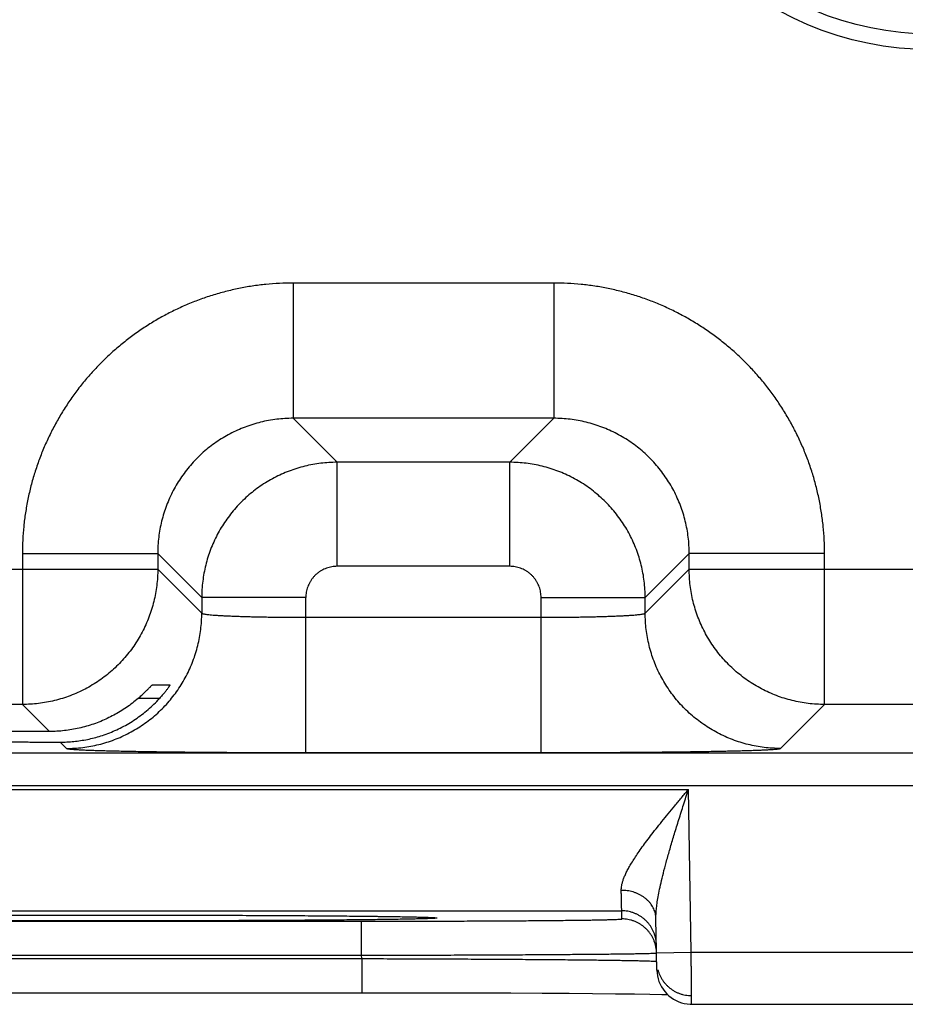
# Model space of a CAD drawing. Header units: inches. Extents: x 0 to 34, y 0 to 22.
# Tile 71 of 120: x 18.846 to 19.356, y 14.137 to 14.704. Entities that reach past the tile are written whole.
import ezdxf

# ---------------------------------------------------------------- set-up
doc = ezdxf.new("R2010")
doc.units = ezdxf.units.IN
doc.header["$LTSCALE"] = 1.87
doc.header["$MEASUREMENT"] = 0
doc.layers.get('0').update_dxf_attribs({"linetype": 'CONTINUOUS'})

msp = doc.modelspace()

# ---------------------------------------------------------------- linework, layer by layer
at = {"color": 7, "linetype": 'CONTINUOUS'}
for p, q in [((19.00341, 14.55261), (19.00341, 14.47462)), ((19.15373, 14.55261), (19.00341, 14.55261)), ((19.15373, 14.55261), (19.15373, 14.47462)), ((19.00341, 14.47462), (19.02878, 14.44925)), ((19.15373, 14.47462), (19.00341, 14.47462)), ((19.15373, 14.47462), (19.12836, 14.44925)), ((19.02878, 14.38926), (19.02878, 14.44925)), ((19.12836, 14.44925), (19.02878, 14.44925)), ((19.12836, 14.38926), (19.12836, 14.44925)), ((18.84744, 14.39663), (18.84744, 14.30962)), ((18.84744, 14.39663), (18.92543, 14.39663)), ((18.92543, 14.39663), (18.9508, 14.37126)), ((18.92543, 14.39663), (18.92543, 14.38761)), ((19.23171, 14.39663), (19.20634, 14.37126)), ((19.23171, 14.38761), (19.23171, 14.39663)), ((19.3097, 14.39663), (19.23171, 14.39663)), ((19.3097, 14.30962), (19.3097, 14.39663)), ((18.41071, 14.38761), (18.92543, 14.38761)), ((18.92543, 14.38761), (18.9508, 14.36224)), ((19.12836, 14.38926), (19.02878, 14.38926)), ((19.20634, 14.36224), (19.23171, 14.38761)), ((19.23171, 14.38761), (19.85543, 14.38761)), ((18.9508, 14.37126), (18.9508, 14.36224)), ((19.01079, 14.37126), (18.9508, 14.37126)), ((19.01079, 14.28188), (19.01079, 14.37126)), ((19.14635, 14.28188), (19.14635, 14.37126)), ((19.14635, 14.37126), (19.20634, 14.37126)), ((19.20634, 14.36224), (19.20634, 14.37126)), ((19.01079, 14.35987), (19.14635, 14.35987)), ((18.92217, 14.32084), (18.93247, 14.32084)), ((18.92649, 14.31311), (18.91413, 14.31311)), ((18.84744, 14.30962), (18.4887, 14.30962)), ((18.84744, 14.30962), (18.86304, 14.29402)), ((19.28433, 14.28425), (19.3097, 14.30962)), ((19.77744, 14.30962), (19.3097, 14.30962)), ((18.86915, 14.2879), (18.87281, 14.28425)), ((18.46088, 14.2818), (25.85126, 14.2818)), ((19.01079, 14.28188), (19.14635, 14.28188)), ((18.46088, 14.2628), (25.85126, 14.2628)), ((18.5539, 14.26063), (19.23124, 14.26063)), ((19.23288, 14.16674), (19.23124, 14.26063)), ((18.59233, 14.19063), (19.19281, 14.19063)), ((18.84434, 14.18813), (18.86713, 14.18817)), ((18.86713, 14.18817), (18.88629, 14.18818)), ((18.88629, 14.18818), (18.91112, 14.18817)), ((18.91112, 14.18817), (18.93559, 14.18814)), ((18.93559, 14.18814), (18.95604, 14.18809)), ((18.95604, 14.18809), (18.97863, 14.188)), ((18.97863, 14.188), (18.99685, 14.18791)), ((18.99685, 14.18791), (19.01507, 14.1878)), ((19.01507, 14.1878), (19.02986, 14.18768)), ((19.02986, 14.18768), (19.04217, 14.18756)), ((19.19289, 14.18595), (19.19281, 14.19063)), ((18.7422, 14.18464), (19.04294, 14.18464)), ((19.04217, 14.18756), (19.05241, 14.18744)), ((19.04294, 14.16499), (19.04294, 14.18464)), ((19.05241, 14.18744), (19.06086, 14.18733)), ((19.06086, 14.18733), (19.06773, 14.18721)), ((19.06773, 14.18721), (19.07318, 14.1871)), ((19.07318, 14.1871), (19.07658, 14.18701)), ((19.07658, 14.18701), (19.07919, 14.18694)), ((19.07919, 14.18694), (19.08067, 14.18688)), ((19.08067, 14.18688), (19.08183, 14.18684)), ((19.08183, 14.18684), (19.08245, 14.18681)), ((19.08245, 14.18681), (19.08296, 14.18678)), ((19.08296, 14.18678), (19.08337, 14.18676)), ((19.21306, 14.15639), (19.21254, 14.18614)), ((18.7422, 14.16499), (19.04294, 14.16499)), ((19.04297, 14.16307), (19.04294, 14.16499)), ((19.21289, 14.16639), (19.23288, 14.16674)), ((19.23288, 14.16674), (19.48226, 14.16674)), ((18.74217, 14.16307), (19.04297, 14.16307)), ((19.04297, 14.16307), (19.04297, 14.14342)), ((18.72782, 14.14341), (19.04297, 14.14342)), ((19.04297, 14.14342), (19.06667, 14.1434)), ((19.06667, 14.1434), (19.08838, 14.14337)), ((19.08838, 14.14337), (19.1077, 14.14332)), ((19.1077, 14.14332), (19.12885, 14.14324)), ((19.12885, 14.14324), (19.14703, 14.14314)), ((19.14703, 14.14314), (19.1626, 14.14305)), ((19.1626, 14.14305), (19.1759, 14.14294)), ((19.1759, 14.14294), (19.18927, 14.14281)), ((19.18927, 14.14281), (19.2002, 14.14269)), ((19.2002, 14.14269), (19.20898, 14.14256)), ((19.20898, 14.14256), (19.21589, 14.14244)), ((19.21589, 14.14244), (19.21916, 14.14237)), ((19.23306, 14.13674), (19.48208, 14.13674))]:
    msp.add_line(p, q, dxfattribs=at)
for points in [[(19.08337, 14.18676), (19.08368, 14.18674), (19.0838, 14.18673), (19.08389, 14.18672), (19.08397, 14.18672), (19.08402, 14.18671), (19.08405, 14.18671), (19.08405, 14.18671)], [(19.21306, 14.15639), (19.21316, 14.15471), (19.2134, 14.15305), (19.21378, 14.15141), (19.21429, 14.14982), (19.21494, 14.14827), (19.21571, 14.14678), (19.21661, 14.14536), (19.21762, 14.14402), (19.21874, 14.14277), (19.21996, 14.14162), (19.22128, 14.14057), (19.22267, 14.13964), (19.22414, 14.13883), (19.22568, 14.13815), (19.22726, 14.13759), (19.22889, 14.13718), (19.23054, 14.1369), (19.23222, 14.13675), (19.23306, 14.13674)]]:
    msp.add_lwpolyline(points, dxfattribs=at)
for radius in [0.18384, 0.17485, 0.17481]:
    msp.add_circle((19.37156, 14.87097), radius, dxfattribs=at)
for points, knots in [([(19.00341, 14.55261), (19.0008, 14.55261), (18.99557, 14.55247), (18.98772, 14.55188), (18.9799, 14.55089), (18.97211, 14.5495), (18.96439, 14.54772), (18.95677, 14.54554), (18.94928, 14.54298), (18.94192, 14.54005), (18.93473, 14.53675), (18.92772, 14.53309), (18.9209, 14.52908), (18.91429, 14.52472), (18.90791, 14.52004), (18.90178, 14.51504), (18.89591, 14.50973), (18.89031, 14.50414), (18.885, 14.49826), (18.88, 14.49213), (18.87532, 14.48575), (18.87097, 14.47914), (18.86696, 14.47232), (18.86329, 14.46531), (18.85999, 14.45812), (18.85706, 14.45076), (18.8545, 14.44327), (18.85233, 14.43565), (18.85054, 14.42793), (18.84915, 14.42015), (18.84816, 14.41232), (18.84757, 14.40447), (18.84744, 14.39924), (18.84744, 14.39663)], [0, 0, 0, 0, 0.031978, 0.064087, 0.096295, 0.128575, 0.160898, 0.193237, 0.225563, 0.257858, 0.290134, 0.322405, 0.354686, 0.386978, 0.419275, 0.451571, 0.483861, 0.516149, 0.548439, 0.580735, 0.613033, 0.645326, 0.677606, 0.709877, 0.742153, 0.774448, 0.806774, 0.839112, 0.871434, 0.903711, 0.935916, 0.968021, 1, 1, 1, 1]), ([(19.3097, 14.39663), (19.3097, 14.39924), (19.30957, 14.40448), (19.30898, 14.41232), (19.30799, 14.42015), (19.3066, 14.42793), (19.30481, 14.43565), (19.30264, 14.44327), (19.30008, 14.45077), (19.29715, 14.45812), (19.29385, 14.46531), (19.29018, 14.47232), (19.28617, 14.47914), (19.28182, 14.48575), (19.27714, 14.49213), (19.27213, 14.49827), (19.26683, 14.50414), (19.26123, 14.50973), (19.25536, 14.51504), (19.24923, 14.52004), (19.24285, 14.52472), (19.23624, 14.52908), (19.22942, 14.53309), (19.2224, 14.53675), (19.21521, 14.54005), (19.20786, 14.54298), (19.20036, 14.54554), (19.19275, 14.54772), (19.18503, 14.5495), (19.17724, 14.55089), (19.16942, 14.55188), (19.16157, 14.55247), (19.15634, 14.55261), (19.15373, 14.55261)], [0, 0, 0, 0, 0.031978, 0.064087, 0.096295, 0.128575, 0.160898, 0.193237, 0.225563, 0.257858, 0.290134, 0.322405, 0.354686, 0.386978, 0.419275, 0.451571, 0.483861, 0.516149, 0.548439, 0.580735, 0.613033, 0.645326, 0.677606, 0.709877, 0.742153, 0.774448, 0.806774, 0.839112, 0.871434, 0.903711, 0.935916, 0.968021, 1, 1, 1, 1]), ([(19.00341, 14.47462), (19.00184, 14.47462), (18.9987, 14.47452), (18.994, 14.4741), (18.98934, 14.47339), (18.98473, 14.4724), (18.98019, 14.47114), (18.97573, 14.4696), (18.97137, 14.4678), (18.96713, 14.46573), (18.96303, 14.46342), (18.95907, 14.46086), (18.95528, 14.45807), (18.95166, 14.45505), (18.94822, 14.45182), (18.94499, 14.44839), (18.94198, 14.44477), (18.93918, 14.44097), (18.93663, 14.43701), (18.93431, 14.43291), (18.93225, 14.42867), (18.93044, 14.42432), (18.92891, 14.41986), (18.92764, 14.41532), (18.92665, 14.41071), (18.92595, 14.40604), (18.92552, 14.40134), (18.92543, 14.3982), (18.92543, 14.39663)], [0, 0, 0, 0, 0.038487, 0.076971, 0.115448, 0.153919, 0.192387, 0.23085, 0.269309, 0.307763, 0.346214, 0.384663, 0.42311, 0.461556, 0.5, 0.538445, 0.57689, 0.615337, 0.653786, 0.692237, 0.730691, 0.76915, 0.807613, 0.846081, 0.884552, 0.923028, 0.961511, 1, 1, 1, 1]), ([(19.23171, 14.39663), (19.23171, 14.3982), (19.23162, 14.40134), (19.2312, 14.40604), (19.23049, 14.41071), (19.2295, 14.41532), (19.22823, 14.41986), (19.2267, 14.42432), (19.22489, 14.42867), (19.22283, 14.43291), (19.22051, 14.43701), (19.21796, 14.44097), (19.21516, 14.44477), (19.21215, 14.44839), (19.20892, 14.45182), (19.20549, 14.45505), (19.20187, 14.45807), (19.19807, 14.46086), (19.19411, 14.46342), (19.19001, 14.46573), (19.18577, 14.4678), (19.18141, 14.4696), (19.17696, 14.47114), (19.17241, 14.4724), (19.1678, 14.47339), (19.16314, 14.4741), (19.15844, 14.47452), (19.1553, 14.47462), (19.15373, 14.47462)], [0, 0, 0, 0, 0.038487, 0.076971, 0.115448, 0.153919, 0.192387, 0.23085, 0.269309, 0.307763, 0.346214, 0.384663, 0.42311, 0.461556, 0.5, 0.538445, 0.57689, 0.615337, 0.653786, 0.692237, 0.730691, 0.76915, 0.807613, 0.846081, 0.884552, 0.923028, 0.961511, 1, 1, 1, 1]), ([(19.02878, 14.44925), (19.02721, 14.44925), (19.02407, 14.44915), (19.01938, 14.44872), (19.01471, 14.44801), (19.0101, 14.44702), (19.00556, 14.44575), (19.00111, 14.44422), (18.99675, 14.44241), (18.99252, 14.44035), (18.98842, 14.43803), (18.98446, 14.43548), (18.98067, 14.43269), (18.97706, 14.42968), (18.97363, 14.42645), (18.9704, 14.42302), (18.96738, 14.4194), (18.96458, 14.41561), (18.96202, 14.41165), (18.9597, 14.40754), (18.95764, 14.4033), (18.95583, 14.39895), (18.95429, 14.39449), (18.95302, 14.38995), (18.95203, 14.38533), (18.95132, 14.38067), (18.95089, 14.37597), (18.9508, 14.37283), (18.9508, 14.37126)], [0, 0, 0, 0, 0.038467, 0.07695, 0.115437, 0.15392, 0.192396, 0.230861, 0.269314, 0.307753, 0.346177, 0.384588, 0.422991, 0.461394, 0.499807, 0.538238, 0.576686, 0.615147, 0.653618, 0.692097, 0.730582, 0.76907, 0.807559, 0.846048, 0.884537, 0.923027, 0.961517, 1, 1, 1, 1]), ([(19.20634, 14.37126), (19.20634, 14.37283), (19.20625, 14.37597), (19.20582, 14.38067), (19.20511, 14.38533), (19.20412, 14.38994), (19.20285, 14.39448), (19.20131, 14.39894), (19.19951, 14.40329), (19.19744, 14.40753), (19.19513, 14.41163), (19.19257, 14.41558), (19.18979, 14.41937), (19.18677, 14.42299), (19.18355, 14.42642), (19.18012, 14.42965), (19.1765, 14.43266), (19.1727, 14.43546), (19.16875, 14.43802), (19.16464, 14.44034), (19.1604, 14.44241), (19.15604, 14.44421), (19.15159, 14.44575), (19.14704, 14.44702), (19.14243, 14.44801), (19.13777, 14.44872), (19.13307, 14.44915), (19.12993, 14.44925), (19.12836, 14.44925)], [0, 0, 0, 0, 0.038467, 0.07695, 0.115437, 0.15392, 0.192396, 0.230861, 0.269314, 0.307753, 0.346177, 0.384588, 0.422991, 0.461394, 0.499807, 0.538238, 0.576686, 0.615147, 0.653618, 0.692097, 0.730582, 0.76907, 0.807559, 0.846048, 0.884537, 0.923027, 0.961517, 1, 1, 1, 1]), ([(18.92543, 14.38761), (18.92543, 14.38603), (18.92533, 14.38289), (18.9249, 14.37819), (18.92419, 14.37353), (18.9232, 14.36892), (18.92193, 14.36437), (18.92039, 14.35991), (18.91858, 14.35556), (18.91651, 14.35132), (18.91419, 14.34721), (18.91163, 14.34325), (18.90883, 14.33945), (18.90581, 14.33583), (18.90257, 14.33239), (18.89913, 14.32916), (18.89551, 14.32615), (18.89171, 14.32335), (18.88774, 14.3208), (18.88363, 14.31848), (18.87939, 14.31642), (18.87503, 14.31462), (18.87057, 14.31308), (18.86603, 14.31182), (18.86143, 14.31084), (18.85679, 14.31014), (18.85212, 14.30971), (18.849, 14.30962), (18.84744, 14.30962)], [0, 0, 0, 0, 0.038492, 0.076987, 0.115483, 0.15398, 0.192477, 0.230975, 0.269473, 0.30797, 0.346466, 0.384963, 0.423462, 0.461967, 0.50047, 0.538966, 0.577454, 0.615936, 0.654412, 0.692893, 0.731401, 0.769926, 0.808421, 0.846854, 0.88521, 0.923499, 0.961747, 1, 1, 1, 1]), ([(19.02878, 14.38926), (19.02827, 14.38926), (19.02723, 14.38921), (19.02567, 14.38901), (19.02414, 14.38867), (19.02263, 14.3882), (19.02118, 14.3876), (19.01978, 14.38687), (19.01845, 14.38603), (19.0172, 14.38507), (19.01604, 14.384), (19.01498, 14.38284), (19.01402, 14.38159), (19.01318, 14.38027), (19.01245, 14.37887), (19.01185, 14.37741), (19.01137, 14.37591), (19.01103, 14.37437), (19.01083, 14.37282), (19.01079, 14.37178), (19.01079, 14.37126)], [0, 0, 0, 0, 0.055001, 0.110383, 0.166, 0.221714, 0.277394, 0.333007, 0.38861, 0.444244, 0.499901, 0.555564, 0.611212, 0.666826, 0.722451, 0.778157, 0.833908, 0.889562, 0.944976, 1, 1, 1, 1]), ([(19.14635, 14.37126), (19.14635, 14.37178), (19.14631, 14.37282), (19.14611, 14.37437), (19.14577, 14.37591), (19.1453, 14.37741), (19.14469, 14.37887), (19.14397, 14.38026), (19.14312, 14.38159), (19.14216, 14.38284), (19.1411, 14.384), (19.13994, 14.38506), (19.13869, 14.38602), (19.13736, 14.38687), (19.13597, 14.38759), (19.13451, 14.3882), (19.13301, 14.38867), (19.13147, 14.38901), (19.12992, 14.38921), (19.12888, 14.38926), (19.12836, 14.38926)], [0, 0, 0, 0, 0.055001, 0.110383, 0.166, 0.221714, 0.277394, 0.333007, 0.38861, 0.444244, 0.499901, 0.555564, 0.611212, 0.666826, 0.722451, 0.778157, 0.833908, 0.889562, 0.944976, 1, 1, 1, 1]), ([(19.3097, 14.30962), (19.30813, 14.30962), (19.30499, 14.30971), (19.30029, 14.31014), (19.29563, 14.31085), (19.29101, 14.31185), (19.28647, 14.31312), (19.28201, 14.31466), (19.27765, 14.31646), (19.27341, 14.31853), (19.26931, 14.32085), (19.26534, 14.32342), (19.26155, 14.32622), (19.25792, 14.32924), (19.25449, 14.33247), (19.25126, 14.33591), (19.24824, 14.33954), (19.24545, 14.34334), (19.24289, 14.3473), (19.24058, 14.35141), (19.23852, 14.35565), (19.23671, 14.36002), (19.23518, 14.36448), (19.23392, 14.36901), (19.23294, 14.37361), (19.23223, 14.37825), (19.23181, 14.38292), (19.23171, 14.38604), (19.23171, 14.38761)], [0, 0, 0, 0, 0.038492, 0.076987, 0.115483, 0.15398, 0.192477, 0.230975, 0.269473, 0.30797, 0.346466, 0.384963, 0.423462, 0.461967, 0.50047, 0.538966, 0.577454, 0.615936, 0.654412, 0.692893, 0.731401, 0.769926, 0.808421, 0.846854, 0.88521, 0.923499, 0.961747, 1, 1, 1, 1]), ([(18.87281, 14.28425), (18.87438, 14.28425), (18.87752, 14.28434), (18.88221, 14.28477), (18.88687, 14.28548), (18.89148, 14.28647), (18.89602, 14.28774), (18.90047, 14.28928), (18.90483, 14.29108), (18.90907, 14.29315), (18.91317, 14.29546), (18.91713, 14.29802), (18.92093, 14.30082), (18.92455, 14.30383), (18.92798, 14.30707), (18.93121, 14.3105), (18.93423, 14.31412), (18.93702, 14.31791), (18.93958, 14.32187), (18.9419, 14.32598), (18.94396, 14.33022), (18.94577, 14.33457), (18.9473, 14.33902), (18.94857, 14.34356), (18.94956, 14.34817), (18.95027, 14.35283), (18.9507, 14.35753), (18.9508, 14.36067), (18.9508, 14.36224)], [0, 0, 0, 0, 0.038458, 0.076917, 0.115377, 0.153837, 0.192298, 0.23076, 0.269222, 0.307684, 0.346147, 0.38461, 0.423074, 0.461537, 0.500001, 0.538465, 0.576928, 0.615392, 0.653855, 0.692318, 0.73078, 0.769242, 0.807703, 0.846164, 0.884624, 0.923083, 0.961542, 1, 1, 1, 1]), ([(18.9508, 14.36224), (18.95083, 14.36216), (18.95106, 14.36204), (18.9515, 14.3619), (18.95221, 14.36175), (18.95314, 14.3616), (18.95432, 14.36146), (18.95574, 14.36132), (18.95739, 14.36118), (18.95926, 14.36104), (18.96134, 14.36091), (18.96363, 14.36079), (18.96612, 14.36067), (18.9688, 14.36056), (18.97165, 14.36045), (18.97467, 14.36035), (18.97784, 14.36026), (18.98114, 14.36018), (18.98457, 14.36011), (18.98811, 14.36005), (18.99174, 14.35999), (18.99545, 14.35995), (18.99923, 14.35991), (19.00306, 14.35989), (19.00691, 14.35987), (19.00949, 14.35987), (19.01079, 14.35987)], [0, 0, 0, 0, 0.00413, 0.01195, 0.023748, 0.039556, 0.05934, 0.08303, 0.110536, 0.141749, 0.176539, 0.214765, 0.256267, 0.300871, 0.348393, 0.398634, 0.451383, 0.506421, 0.563518, 0.622435, 0.682928, 0.744743, 0.80762, 0.871299, 0.935515, 1, 1, 1, 1]), ([(19.14635, 14.35987), (19.14765, 14.35987), (19.15023, 14.35987), (19.15408, 14.35989), (19.15791, 14.35991), (19.16169, 14.35995), (19.1654, 14.35999), (19.16903, 14.36005), (19.17257, 14.36011), (19.176, 14.36018), (19.1793, 14.36026), (19.18247, 14.36035), (19.18549, 14.36045), (19.18834, 14.36056), (19.19102, 14.36067), (19.19351, 14.36079), (19.1958, 14.36091), (19.19789, 14.36104), (19.19976, 14.36118), (19.2014, 14.36132), (19.20282, 14.36146), (19.204, 14.3616), (19.20493, 14.36175), (19.20564, 14.3619), (19.20608, 14.36204), (19.20631, 14.36216), (19.20634, 14.36224)], [0, 0, 0, 0, 0.064485, 0.128701, 0.19238, 0.255257, 0.317072, 0.377565, 0.436482, 0.493579, 0.548617, 0.601366, 0.651607, 0.699129, 0.743734, 0.785235, 0.823461, 0.858251, 0.889464, 0.91697, 0.94066, 0.960444, 0.976252, 0.98805, 0.99587, 1, 1, 1, 1]), ([(19.28433, 14.28425), (19.28276, 14.28425), (19.27962, 14.28434), (19.27493, 14.28477), (19.27027, 14.28548), (19.26566, 14.28647), (19.26112, 14.28774), (19.25667, 14.28928), (19.25231, 14.29108), (19.24807, 14.29315), (19.24397, 14.29546), (19.24001, 14.29802), (19.23621, 14.30082), (19.23259, 14.30383), (19.22916, 14.30707), (19.22593, 14.3105), (19.22291, 14.31412), (19.22012, 14.31791), (19.21756, 14.32187), (19.21524, 14.32598), (19.21318, 14.33022), (19.21138, 14.33457), (19.20984, 14.33902), (19.20857, 14.34356), (19.20758, 14.34817), (19.20687, 14.35283), (19.20644, 14.35753), (19.20635, 14.36067), (19.20634, 14.36224)], [0, 0, 0, 0, 0.038458, 0.076917, 0.115377, 0.153837, 0.192298, 0.23076, 0.269222, 0.307684, 0.346147, 0.38461, 0.423074, 0.461537, 0.500001, 0.538465, 0.576928, 0.615392, 0.653855, 0.692318, 0.73078, 0.769242, 0.807703, 0.846164, 0.884624, 0.923083, 0.961542, 1, 1, 1, 1]), ([(18.91413, 14.31311), (18.91449, 14.31342), (18.9152, 14.31404), (18.91621, 14.31495), (18.91714, 14.31582), (18.91799, 14.31664), (18.91876, 14.31739), (18.91944, 14.31807), (18.92003, 14.31867), (18.92054, 14.3192), (18.92097, 14.31965), (18.92133, 14.32002), (18.92162, 14.32032), (18.92184, 14.32054), (18.922, 14.32071), (18.92211, 14.32079), (18.92216, 14.32084), (18.92217, 14.32084)], [0, 0, 0, 0, 0.129166, 0.251584, 0.365919, 0.47174, 0.568031, 0.654069, 0.730043, 0.795728, 0.851322, 0.897509, 0.934467, 0.962609, 0.982645, 0.994938, 1, 1, 1, 1]), ([(18.93247, 14.32084), (18.93248, 14.32084), (18.93246, 14.32077), (18.93242, 14.3207), (18.93231, 14.32051), (18.93216, 14.32028), (18.93195, 14.31996), (18.93169, 14.31958), (18.93137, 14.31911), (18.93098, 14.31857), (18.93053, 14.31796), (18.93001, 14.31728), (18.92942, 14.31653), (18.92877, 14.31573), (18.92807, 14.31488), (18.9273, 14.314), (18.92677, 14.31341), (18.92649, 14.31311)], [0, 0, 0, 0, 0.003262, 0.014439, 0.034224, 0.063005, 0.101298, 0.149252, 0.206998, 0.274964, 0.352864, 0.440396, 0.537434, 0.642826, 0.755643, 0.875228, 1, 1, 1, 1]), ([(18.89257, 14.29147), (18.89396, 14.29191), (18.89674, 14.29286), (18.90082, 14.29454), (18.90484, 14.29647), (18.90876, 14.29864), (18.91259, 14.30106), (18.9163, 14.30372), (18.91987, 14.30661), (18.92329, 14.30974), (18.92545, 14.31196), (18.92649, 14.31311)], [0, 0, 0, 0, 0.107699, 0.216188, 0.325444, 0.435646, 0.546734, 0.658843, 0.771763, 0.885525, 1, 1, 1, 1]), ([(18.91413, 14.31311), (18.91304, 14.31217), (18.91083, 14.31036), (18.90737, 14.30784), (18.9038, 14.30553), (18.90014, 14.30342), (18.8964, 14.30153), (18.89385, 14.30041), (18.89257, 14.29988)], [0, 0, 0, 0, 0.169498, 0.337871, 0.505137, 0.671262, 0.836237, 1, 1, 1, 1]), ([(18.89257, 14.29988), (18.89122, 14.29933), (18.8885, 14.2983), (18.88434, 14.29699), (18.88014, 14.29592), (18.87591, 14.29508), (18.87164, 14.29448), (18.86735, 14.29411), (18.86447, 14.29402), (18.86304, 14.29402)], [0, 0, 0, 0, 0.144497, 0.288137, 0.431028, 0.573541, 0.715677, 0.857808, 1, 1, 1, 1]), ([(18.86304, 14.29402), (18.86015, 14.29401), (18.8544, 14.29399), (18.84584, 14.29395), (18.83739, 14.29391), (18.82908, 14.29386), (18.82093, 14.2938), (18.81295, 14.29373), (18.80518, 14.29366), (18.79762, 14.29358), (18.79029, 14.29349), (18.78322, 14.2934), (18.77642, 14.2933), (18.76991, 14.2932), (18.7637, 14.29309), (18.75782, 14.29298), (18.75227, 14.29286), (18.74706, 14.29273), (18.74222, 14.29261), (18.73776, 14.29247), (18.73367, 14.29234), (18.72999, 14.2922), (18.7267, 14.29206), (18.72383, 14.29191), (18.72138, 14.29177), (18.71934, 14.29162), (18.71777, 14.29148), (18.71653, 14.29132), (18.71594, 14.29121), (18.71542, 14.29106), (18.71544, 14.29098), (18.71544, 14.29097)], [0, 0, 0, 0, 0.058639, 0.116685, 0.173922, 0.230187, 0.28544, 0.339491, 0.392148, 0.443372, 0.493021, 0.540913, 0.586958, 0.63109, 0.673143, 0.712996, 0.750621, 0.785889, 0.818675, 0.848952, 0.876639, 0.901636, 0.923893, 0.943382, 0.960029, 0.973789, 0.984658, 0.992602, 0.997619, 0.999818, 1, 1, 1, 1]), ([(18.71544, 14.29097), (18.71546, 14.29093), (18.71574, 14.29071), (18.71631, 14.29069), (18.71736, 14.29048), (18.71882, 14.29037), (18.72073, 14.29021), (18.72305, 14.29007), (18.7258, 14.28992), (18.72896, 14.28978), (18.73253, 14.28964), (18.73649, 14.2895), (18.74085, 14.28937), (18.74558, 14.28924), (18.75067, 14.28912), (18.75612, 14.28899), (18.76191, 14.28888), (18.76802, 14.28877), (18.77444, 14.28866), (18.78115, 14.28856), (18.78814, 14.28847), (18.79539, 14.28838), (18.80289, 14.2883), (18.8106, 14.28823), (18.81852, 14.28816), (18.82662, 14.2881), (18.83489, 14.28804), (18.8433, 14.288), (18.85183, 14.28796), (18.86046, 14.28793), (18.86625, 14.28791), (18.86915, 14.2879)], [0, 0, 0, 0, 0.001243, 0.005232, 0.012012, 0.02161, 0.034005, 0.049155, 0.067055, 0.087653, 0.110873, 0.136682, 0.165033, 0.195819, 0.22896, 0.264428, 0.302098, 0.341839, 0.383626, 0.427336, 0.472806, 0.51997, 0.56874, 0.618937, 0.670422, 0.723156, 0.776954, 0.831629, 0.887142, 0.943335, 1, 1, 1, 1]), ([(18.86915, 14.2879), (18.87047, 14.2879), (18.87311, 14.28796), (18.87706, 14.28825), (18.88099, 14.28875), (18.88489, 14.28944), (18.88876, 14.29034), (18.8913, 14.29107), (18.89257, 14.29147)], [0, 0, 0, 0, 0.166723, 0.3331, 0.499371, 0.665779, 0.832571, 1, 1, 1, 1]), ([(18.87281, 14.28425), (18.87289, 14.28417), (18.87324, 14.2841), (18.8739, 14.28397), (18.87495, 14.28386), (18.87635, 14.28374), (18.87812, 14.28362), (18.88024, 14.28351), (18.88272, 14.28339), (18.88554, 14.28328), (18.88869, 14.28317), (18.89217, 14.28306), (18.89597, 14.28295), (18.90008, 14.28285), (18.90449, 14.28275), (18.90918, 14.28266), (18.91415, 14.28257), (18.91937, 14.28248), (18.92484, 14.2824), (18.93054, 14.28233), (18.93646, 14.28226), (18.94257, 14.28219), (18.94887, 14.28214), (18.95533, 14.28208), (18.96195, 14.28204), (18.9687, 14.28199), (18.97557, 14.28196), (18.98252, 14.28193), (18.98955, 14.28191), (18.99662, 14.28189), (19.0037, 14.28188), (19.00843, 14.28188), (19.01079, 14.28188)], [0, 0, 0, 0, 0.002386, 0.007333, 0.014912, 0.025132, 0.03798, 0.053415, 0.071382, 0.091828, 0.114704, 0.139951, 0.167514, 0.197322, 0.229287, 0.263314, 0.299315, 0.337199, 0.376865, 0.418208, 0.461113, 0.505453, 0.5511, 0.59795, 0.645901, 0.694846, 0.744643, 0.795111, 0.846068, 0.897325, 0.948699, 1, 1, 1, 1]), ([(19.14635, 14.28188), (19.14871, 14.28188), (19.15344, 14.28188), (19.16052, 14.28189), (19.16759, 14.28191), (19.17462, 14.28193), (19.18158, 14.28196), (19.18844, 14.28199), (19.19519, 14.28204), (19.20181, 14.28208), (19.20827, 14.28214), (19.21457, 14.28219), (19.22068, 14.28226), (19.2266, 14.28233), (19.2323, 14.2824), (19.23777, 14.28248), (19.243, 14.28257), (19.24796, 14.28266), (19.25265, 14.28275), (19.25706, 14.28285), (19.26117, 14.28295), (19.26497, 14.28306), (19.26845, 14.28317), (19.2716, 14.28328), (19.27442, 14.28339), (19.2769, 14.28351), (19.27902, 14.28362), (19.28079, 14.28374), (19.28219, 14.28386), (19.28325, 14.28397), (19.2839, 14.2841), (19.28426, 14.28417), (19.28433, 14.28425)], [0, 0, 0, 0, 0.051301, 0.102675, 0.153932, 0.204888, 0.255357, 0.305153, 0.354099, 0.40205, 0.4489, 0.494547, 0.538887, 0.581792, 0.623135, 0.662801, 0.700685, 0.736686, 0.770713, 0.802678, 0.832486, 0.860049, 0.885296, 0.908172, 0.928618, 0.946585, 0.96202, 0.974868, 0.985088, 0.992667, 0.997614, 1, 1, 1, 1]), ([(19.19254, 14.20243), (19.19253, 14.20287), (19.19257, 14.20382), (19.19279, 14.2053), (19.19317, 14.20691), (19.19374, 14.20868), (19.1945, 14.21062), (19.19548, 14.21274), (19.19668, 14.21506), (19.19813, 14.2176), (19.19985, 14.22037), (19.20183, 14.22338), (19.20411, 14.22665), (19.20667, 14.23017), (19.20952, 14.23394), (19.21264, 14.23795), (19.21602, 14.24219), (19.21961, 14.24662), (19.22339, 14.2512), (19.22728, 14.25589), (19.22992, 14.25904), (19.23124, 14.26063)], [0, 0, 0, 0, 0.01906, 0.040031, 0.063355, 0.089459, 0.11876, 0.151648, 0.188528, 0.229777, 0.275735, 0.32671, 0.382912, 0.444483, 0.511386, 0.583456, 0.660295, 0.741314, 0.825601, 0.912158, 1, 1, 1, 1]), ([(19.21254, 14.18614), (19.21253, 14.18697), (19.21256, 14.18876), (19.21277, 14.19166), (19.21317, 14.19501), (19.21379, 14.19886), (19.21465, 14.20328), (19.21578, 14.20832), (19.2172, 14.21403), (19.21893, 14.22041), (19.22095, 14.22746), (19.22324, 14.23513), (19.22577, 14.24332), (19.22846, 14.25188), (19.23031, 14.25769), (19.23124, 14.26063)], [0, 0, 0, 0, 0.032315, 0.0697, 0.113096, 0.163475, 0.221707, 0.288581, 0.364768, 0.450638, 0.546107, 0.650507, 0.76248, 0.879808, 1, 1, 1, 1]), ([(19.19281, 14.19063), (19.19281, 14.19068), (19.1928, 14.19086), (19.1928, 14.19125), (19.19278, 14.19187), (19.19276, 14.19272), (19.19274, 14.19381), (19.19271, 14.19511), (19.19267, 14.19664), (19.19264, 14.19838), (19.19259, 14.20033), (19.19256, 14.20171), (19.19254, 14.20243)], [0, 0, 0, 0, 0.012979, 0.045878, 0.0986, 0.170979, 0.262779, 0.373688, 0.503334, 0.651281, 0.817031, 1, 1, 1, 1]), ([(19.21254, 14.18614), (19.21253, 14.18662), (19.21247, 14.18758), (19.21222, 14.18901), (19.21182, 14.19041), (19.21128, 14.19178), (19.2106, 14.1931), (19.20978, 14.19436), (19.20884, 14.19556), (19.20777, 14.19669), (19.20659, 14.19774), (19.20531, 14.19869), (19.20393, 14.19956), (19.20246, 14.20031), (19.20092, 14.20096), (19.19932, 14.2015), (19.19767, 14.20192), (19.19599, 14.20222), (19.19427, 14.20239), (19.19312, 14.20243), (19.19254, 14.20243)], [0, 0, 0, 0, 0.0504, 0.100966, 0.151859, 0.203227, 0.255199, 0.307883, 0.36136, 0.415686, 0.47089, 0.526974, 0.583912, 0.641657, 0.70014, 0.75927, 0.818944, 0.879044, 0.939441, 1, 1, 1, 1]), ([(18.70163, 14.18677), (18.70224, 14.18679), (18.70356, 14.18687), (18.70581, 14.18694), (18.70848, 14.18702), (18.71159, 14.18709), (18.71511, 14.18717), (18.71905, 14.18724), (18.72339, 14.18731), (18.72813, 14.18739), (18.73325, 14.18745), (18.73875, 14.18752), (18.7446, 14.18758), (18.7508, 14.18764), (18.75733, 14.1877), (18.76418, 14.18776), (18.77133, 14.18781), (18.77876, 14.18786), (18.78646, 14.18791), (18.7944, 14.18795), (18.80258, 14.18799), (18.81097, 14.18802), (18.81955, 14.18806), (18.8283, 14.18809), (18.8372, 14.18811), (18.84623, 14.18813), (18.85537, 14.18815), (18.8646, 14.18816), (18.87389, 14.18817), (18.88322, 14.18818), (18.88945, 14.18818), (18.89257, 14.18818)], [0, 0, 0, 0, 0.009423, 0.021155, 0.035168, 0.051432, 0.069911, 0.090558, 0.113326, 0.138165, 0.165016, 0.193815, 0.224495, 0.25699, 0.291219, 0.327104, 0.364564, 0.403512, 0.443855, 0.485502, 0.528354, 0.572312, 0.617275, 0.663138, 0.70979, 0.757118, 0.805018, 0.853393, 0.902115, 0.951035, 1, 1, 1, 1]), ([(18.89257, 14.18818), (18.89569, 14.18818), (18.90192, 14.18818), (18.91125, 14.18817), (18.92055, 14.18816), (18.92977, 14.18815), (18.93892, 14.18813), (18.94795, 14.18811), (18.95685, 14.18809), (18.9656, 14.18806), (18.97418, 14.18802), (18.98257, 14.18799), (18.99074, 14.18795), (18.99869, 14.18791), (19.00639, 14.18786), (19.01382, 14.18781), (19.02096, 14.18776), (19.02781, 14.1877), (19.03434, 14.18764), (19.04054, 14.18758), (19.0464, 14.18752), (19.05189, 14.18745), (19.05701, 14.18739), (19.06175, 14.18731), (19.06609, 14.18724), (19.07003, 14.18717), (19.07356, 14.18709), (19.07666, 14.18702), (19.07933, 14.18694), (19.08158, 14.18687), (19.0829, 14.18679), (19.08351, 14.18677)], [0, 0, 0, 0, 0.04897, 0.097894, 0.146618, 0.194993, 0.242893, 0.290222, 0.336875, 0.382738, 0.427702, 0.47166, 0.514513, 0.55616, 0.596504, 0.635451, 0.672912, 0.708797, 0.743026, 0.775519, 0.8062, 0.834997, 0.861846, 0.886685, 0.909451, 0.930096, 0.948574, 0.964837, 0.978848, 0.990578, 1, 1, 1, 1]), ([(19.21281, 14.17098), (19.2128, 14.17156), (19.21273, 14.17271), (19.21247, 14.17441), (19.21207, 14.1761), (19.21153, 14.17774), (19.21085, 14.17932), (19.21003, 14.18085), (19.20909, 14.18229), (19.20802, 14.18365), (19.20684, 14.18491), (19.20556, 14.18607), (19.20418, 14.18711), (19.20272, 14.18803), (19.20118, 14.18882), (19.19958, 14.18948), (19.19794, 14.18999), (19.19625, 14.19036), (19.19453, 14.19058), (19.19338, 14.19063), (19.19281, 14.19063)], [0, 0, 0, 0, 0.055555, 0.111109, 0.166664, 0.222218, 0.277773, 0.333328, 0.388883, 0.444439, 0.499994, 0.55555, 0.611106, 0.666662, 0.722218, 0.777774, 0.83333, 0.888887, 0.944443, 1, 1, 1, 1]), ([(18.89257, 14.1848), (18.88945, 14.1848), (18.88322, 14.1848), (18.87389, 14.18481), (18.8646, 14.18482), (18.85537, 14.18483), (18.84623, 14.18485), (18.83719, 14.18487), (18.82829, 14.18489), (18.81954, 14.18492), (18.81096, 14.18496), (18.80258, 14.18499), (18.7944, 14.18503), (18.78645, 14.18508), (18.77876, 14.18512), (18.77132, 14.18517), (18.76418, 14.18522), (18.75733, 14.18528), (18.7508, 14.18534), (18.7446, 14.1854), (18.73875, 14.18546), (18.73325, 14.18553), (18.72813, 14.1856), (18.72339, 14.18567), (18.71905, 14.18574), (18.71511, 14.18581), (18.71158, 14.18589), (18.70848, 14.18596), (18.70581, 14.18604), (18.70356, 14.18611), (18.7018, 14.18622), (18.70037, 14.18622), (18.69963, 14.18644), (18.69892, 14.1863), (18.69892, 14.18668), (18.69963, 14.18654), (18.70023, 14.18672), (18.70081, 14.18675), (18.70109, 14.18676)], [0, 0, 0, 0, 0.047722, 0.095398, 0.142881, 0.190021, 0.2367, 0.282823, 0.328286, 0.37298, 0.416797, 0.459635, 0.501395, 0.541981, 0.581296, 0.61925, 0.655756, 0.690726, 0.724082, 0.755747, 0.785645, 0.813708, 0.839873, 0.864078, 0.886264, 0.906383, 0.924389, 0.940237, 0.953891, 0.965322, 0.974504, 0.981411, 0.986035, 0.98838, 0.988796, 0.991143, 0.995769, 1, 1, 1, 1]), ([(19.08405, 14.18676), (19.08433, 14.18675), (19.08491, 14.18672), (19.08551, 14.18654), (19.08623, 14.18668), (19.08623, 14.1863), (19.08551, 14.18644), (19.08477, 14.18622), (19.08334, 14.18622), (19.08158, 14.18611), (19.07933, 14.18604), (19.07666, 14.18596), (19.07356, 14.18589), (19.07003, 14.18581), (19.06609, 14.18574), (19.06175, 14.18567), (19.05701, 14.1856), (19.05189, 14.18553), (19.04639, 14.18546), (19.04054, 14.1854), (19.03434, 14.18534), (19.02781, 14.18528), (19.02096, 14.18522), (19.01381, 14.18517), (19.00638, 14.18512), (18.99868, 14.18508), (18.99074, 14.18503), (18.98256, 14.18499), (18.97417, 14.18496), (18.9656, 14.18492), (18.95684, 14.18489), (18.94794, 14.18487), (18.93891, 14.18485), (18.92977, 14.18483), (18.92054, 14.18482), (18.91125, 14.18481), (18.90192, 14.1848), (18.89569, 14.1848), (18.89257, 14.1848)], [0, 0, 0, 0, 0.004239, 0.008863, 0.011207, 0.011624, 0.01397, 0.018596, 0.025505, 0.034687, 0.04612, 0.059776, 0.075625, 0.093632, 0.113753, 0.13594, 0.160145, 0.186312, 0.214376, 0.244274, 0.275939, 0.309296, 0.344265, 0.38077, 0.418724, 0.458039, 0.498623, 0.540383, 0.58322, 0.627036, 0.671729, 0.717192, 0.763312, 0.809991, 0.857131, 0.904611, 0.952284, 1, 1, 1, 1]), ([(19.04294, 14.18464), (19.04545, 14.18464), (19.05047, 14.18464), (19.058, 14.18465), (19.06551, 14.18466), (19.07298, 14.18467), (19.08039, 14.18468), (19.0877, 14.1847), (19.0949, 14.18472), (19.10196, 14.18475), (19.10886, 14.18478), (19.1156, 14.18481), (19.12215, 14.18484), (19.1285, 14.18488), (19.13463, 14.18492), (19.14052, 14.18496), (19.14616, 14.185), (19.15154, 14.18505), (19.15663, 14.1851), (19.16144, 14.18515), (19.16593, 14.1852), (19.17012, 14.18526), (19.17397, 14.18531), (19.17748, 14.18537), (19.18065, 14.18543), (19.18347, 14.18549), (19.18593, 14.18556), (19.18801, 14.18562), (19.18973, 14.18568), (19.19103, 14.18575), (19.19206, 14.18579), (19.1925, 14.1859), (19.19289, 14.18589), (19.19289, 14.18595)], [0, 0, 0, 0, 0.050196, 0.100459, 0.150615, 0.200489, 0.249914, 0.298725, 0.34676, 0.393873, 0.439958, 0.484911, 0.528627, 0.570994, 0.611897, 0.651221, 0.688861, 0.724727, 0.758733, 0.790789, 0.82081, 0.848717, 0.874433, 0.897889, 0.919039, 0.937836, 0.954228, 0.968161, 0.979594, 0.988498, 0.994852, 0.998667, 1, 1, 1, 1]), ([(19.21228, 14.17086), (19.21223, 14.17104), (19.21203, 14.17178), (19.21161, 14.17306), (19.21093, 14.17464), (19.21011, 14.17617), (19.20917, 14.17761), (19.20811, 14.17897), (19.20693, 14.18024), (19.20564, 14.18139), (19.20426, 14.18243), (19.2028, 14.18335), (19.20127, 14.18414), (19.19967, 14.1848), (19.19802, 14.18531), (19.19633, 14.18568), (19.19462, 14.1859), (19.19347, 14.18595), (19.19289, 14.18595)], [0, 0, 0, 0, 0.021655, 0.086877, 0.152099, 0.217321, 0.282543, 0.347765, 0.412988, 0.478211, 0.543434, 0.608657, 0.673881, 0.739105, 0.804328, 0.869552, 0.934776, 1, 1, 1, 1]), ([(19.21289, 14.16639), (19.21287, 14.16693), (19.2128, 14.16806), (19.21258, 14.16955), (19.21237, 14.17048), (19.21228, 14.17086)], [0, 0, 0, 0, 0.363067, 0.744925, 1, 1, 1, 1]), ([(19.04294, 14.16499), (19.04572, 14.165), (19.05128, 14.16501), (19.05959, 14.16503), (19.06787, 14.16505), (19.07609, 14.16508), (19.08422, 14.16511), (19.09226, 14.16514), (19.10017, 14.16517), (19.10795, 14.1652), (19.11557, 14.16523), (19.12301, 14.16527), (19.13026, 14.16531), (19.1373, 14.16535), (19.14411, 14.16539), (19.15067, 14.16543), (19.15698, 14.16548), (19.16301, 14.16552), (19.16875, 14.16557), (19.1742, 14.16561), (19.17932, 14.16566), (19.18412, 14.16571), (19.18858, 14.16576), (19.19269, 14.16581), (19.19644, 14.16586), (19.19982, 14.16591), (19.20282, 14.16596), (19.20544, 14.166), (19.20765, 14.16606), (19.2095, 14.1661), (19.21089, 14.16617), (19.21199, 14.16616), (19.2124, 14.16628), (19.21268, 14.16625)], [0, 0, 0, 0, 0.049161, 0.098206, 0.147009, 0.195448, 0.243408, 0.290777, 0.337442, 0.383293, 0.428217, 0.472101, 0.514839, 0.556327, 0.59647, 0.635176, 0.672353, 0.707914, 0.741774, 0.773851, 0.80407, 0.832357, 0.858646, 0.882873, 0.904978, 0.924906, 0.942606, 0.958034, 0.971153, 0.981932, 0.990346, 0.996373, 1, 1, 1, 1]), ([(19.23306, 14.13674), (19.23306, 14.13672), (19.23306, 14.13693), (19.23306, 14.13704), (19.23305, 14.13752), (19.23305, 14.13805), (19.23305, 14.13879), (19.23304, 14.13967), (19.23303, 14.14071), (19.23303, 14.14189), (19.23302, 14.14322), (19.23301, 14.14468), (19.233, 14.14626), (19.23299, 14.14797), (19.23298, 14.14977), (19.23297, 14.15168), (19.23296, 14.15367), (19.23295, 14.15573), (19.23293, 14.15786), (19.23292, 14.16003), (19.23291, 14.16225), (19.2329, 14.16448), (19.23289, 14.16598), (19.23288, 14.16674)], [0, 0, 0, 0, 0.00212, 0.009896, 0.023248, 0.042106, 0.066374, 0.095925, 0.130603, 0.170216, 0.214539, 0.263316, 0.31627, 0.373098, 0.433474, 0.497059, 0.563495, 0.632405, 0.703395, 0.776061, 0.849995, 0.924781, 1, 1, 1, 1]), ([(19.04297, 14.16307), (19.04575, 14.16306), (19.05131, 14.16305), (19.05963, 14.16303), (19.06791, 14.163), (19.07613, 14.16297), (19.08427, 14.16294), (19.09231, 14.16291), (19.10023, 14.16287), (19.108, 14.16283), (19.11563, 14.16279), (19.12307, 14.16275), (19.13032, 14.1627), (19.13736, 14.16265), (19.14417, 14.1626), (19.15074, 14.16255), (19.15704, 14.16249), (19.16308, 14.16244), (19.16882, 14.16238), (19.17426, 14.16232), (19.17939, 14.16226), (19.18419, 14.1622), (19.18865, 14.16213), (19.19276, 14.16207), (19.19651, 14.16201), (19.19989, 14.16194), (19.20289, 14.16187), (19.20551, 14.16181), (19.20773, 14.16174), (19.20957, 14.16168), (19.21097, 14.1616), (19.21207, 14.16158), (19.21249, 14.16147), (19.21277, 14.16147)], [0, 0, 0, 0, 0.049155, 0.098194, 0.146994, 0.195435, 0.2434, 0.290773, 0.33744, 0.383287, 0.428202, 0.472078, 0.514808, 0.556292, 0.596432, 0.635133, 0.672305, 0.707859, 0.741713, 0.773786, 0.804002, 0.832287, 0.858575, 0.8828, 0.904905, 0.924833, 0.942537, 0.957972, 0.971101, 0.98189, 0.990314, 0.996355, 1, 1, 1, 1]), ([(19.21367, 14.15653), (19.21369, 14.15645), (19.21386, 14.15582), (19.21425, 14.15465), (19.21493, 14.15307), (19.21575, 14.15154), (19.21669, 14.1501), (19.21776, 14.14874), (19.21893, 14.14748), (19.22022, 14.14632), (19.2216, 14.14528), (19.22306, 14.14436), (19.2246, 14.14357), (19.22619, 14.14291), (19.22784, 14.1424), (19.22953, 14.14203), (19.23124, 14.14181), (19.23239, 14.14176), (19.23297, 14.14176)], [0, 0, 0, 0, 0.009115, 0.075172, 0.141229, 0.207287, 0.273345, 0.339403, 0.405462, 0.471521, 0.53758, 0.603639, 0.669699, 0.735759, 0.801819, 0.867879, 0.933939, 1, 1, 1, 1])]:
    msp.add_open_spline(points, degree=3, knots=knots, dxfattribs=at)
for points in [[(19.08351, 14.18677), (19.08369, 14.18677), (19.08387, 14.18677), (19.08405, 14.18676)], [(19.21268, 14.16625), (19.21278, 14.16625), (19.21289, 14.16623), (19.21289, 14.1663)], [(19.21277, 14.16147), (19.21286, 14.16147), (19.21297, 14.16148), (19.21297, 14.16141)]]:
    msp.add_open_spline(points, degree=3, dxfattribs=at)

doc.saveas('drawing.dxf')
